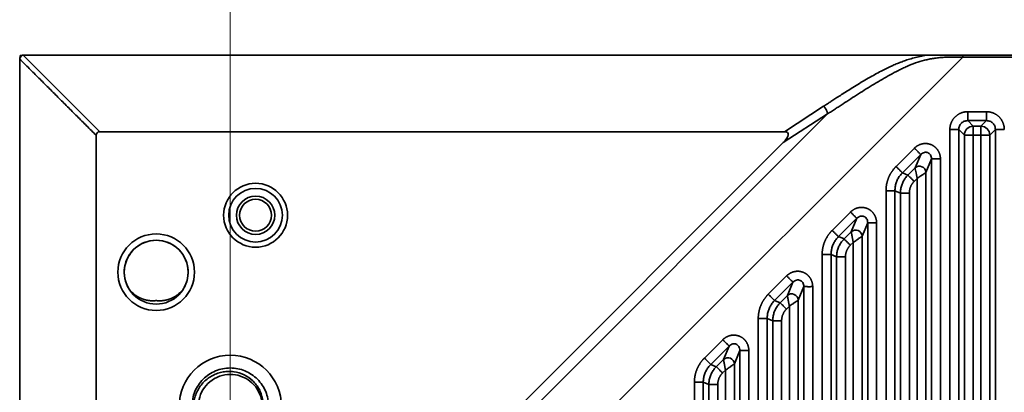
# Model space of a CAD drawing. Header units: millimetres. Extents: x 31 to 1647, y 187 to 975.
# Tile 69 of 151: x 1026 to 1103, y 705 to 734. Entities that reach past the tile are written whole.
import ezdxf

# ---------------------------------------------------------------- set-up
doc = ezdxf.new("R2010")
doc.units = ezdxf.units.MM
doc.layers.add('1', color=7, linetype='Continuous', true_color=0xffffff)
doc.styles.add('kanji2', font='simplex.shx', dxfattribs={"bigfont": 'bigfont.shx'})
doc.dimstyles.get("Standard").update_dxf_attribs({"dimtxt": 0.18, "dimasz": 0.18, "dimexe": 0.18, "dimexo": 0.0625, "dimgap": 0.09, "dimtad": 0, "dimtih": 1, "dimtoh": 1, "dimdec": 4, "dimzin": 0, "dimdsep": 46, "dimtxsty": 'Standard', "dimcen": 0.09, "dimadec": 0, "dimazin": 0, "dimtfac": 1, "dimtdec": 4, "dimtofl": 0, "dimtmove": 0, "dimatfit": 3, "dimfxl": 1, "dimtolj": 1, "dimtzin": 0, "dimarcsym": 0})

# ---------------------------------------------------------------- blocks, each defined once
blk = doc.blocks.new('_U14')
at = {"layer": '1', "color": 146, "lineweight": 13}
for p, q in [((1042.396509, 415.784238), (1042.396509, 818.404317)), ((1619.316509, 415.784238), (1619.316509, 818.404317)), ((1042.396509, 816.404317), (1045.396506, 817.208165)), ((1619.316509, 816.404317), (1616.316506, 817.208165)), ((1042.396509, 816.404317), (1619.316509, 816.404317)), ((1042.396509, 816.404317), (1045.396512, 815.600469)), ((1619.316509, 816.404317), (1616.316512, 815.600469))]:
    blk.add_line(p, q, dxfattribs=at)
at = {"layer": '1', "color": 146, "linetype": 'Continuous', "lineweight": 13, "insert": (1324.478493, 816.170809), "char_height": 3, "attachment_point": 7, "line_spacing_factor": 0.63253, "style": 'kanji2'}
blk.add_mtext('\\W0.9303;576.9', dxfattribs=at)
blk = doc.blocks.new('_Open')
at = {"color": 0, "linetype": 'ByBlock', "lineweight": -2}
for p, q in [((-1, 0.166667), (0, 0)), ((-1, -0.166667), (0, 0)), ((0, 0), (-1, 0))]:
    blk.add_line(p, q, dxfattribs=at)

msp = doc.modelspace()

# ---------------------------------------------------------------- linework, layer by layer
at = {"layer": '1', "color": 18, "linetype": 'Continuous', "lineweight": 35}
for p, q in [((1026.1115, 731.3542), (1025.9115, 731.1542)), ((1025.9115, 731.0621), (1025.9115, 731.1542)), ((1025.9115, 731.0621), (1025.9115, 660.4257)), ((1026.089, 731.3292), (1025.9365, 731.3292)), ((1025.9365, 731.3292), (1025.9365, 731.1792)), ((1026.0509, 657.5302), (1099.7306, 731.2098)), ((1026.1115, 731.3542), (1026.1894, 731.3542)), ((1032.1794, 725.3642), (1026.1894, 731.3542)), ((1026.1894, 731.3542), (1096.8651, 731.3542)), ((1099.7306, 731.3542), (1197.531, 731.3542)), ((1099.7306, 731.3542), (1099.7306, 731.2098)), ((1099.7306, 731.2098), (1197.5348, 731.2116)), ((1085.7673, 725.3642), (1088.846, 727.3578)), ((1100.1186, 726.9295), (1101.5945, 726.9295)), ((1089.1584, 726.7609), (1030.4998, 668.1024)), ((1085.6853, 724.513), (1089.1584, 726.7609)), ((1100.1186, 726.2334), (1100.5544, 725.7976)), ((1101.5945, 726.2334), (1100.1186, 726.2334)), ((1101.1587, 725.7976), (1101.5945, 726.2334)), ((1085.7673, 725.3642), (1032.1794, 725.3642)), ((1098.7262, 650.0613), (1098.7262, 725.5372)), ((1099.8582, 725.1014), (1099.4224, 725.5372)), ((1099.4224, 725.5372), (1099.4224, 650.0613)), ((1100.5544, 725.7976), (1100.5544, 725.1014)), ((1100.5544, 725.7976), (1101.1587, 725.7976)), ((1101.1587, 725.7976), (1101.1587, 725.1014)), ((1102.2906, 725.5372), (1101.8548, 725.1014)), ((1102.2906, 650.0613), (1102.2906, 725.5372)), ((1031.8965, 671.4935), (1031.8965, 725.0804)), ((1032.7475, 671.5752), (1085.6853, 724.513)), ((1100.5544, 725.1014), (1099.8582, 725.1014)), ((1099.8582, 650.4971), (1099.8582, 725.1014)), ((1100.5544, 725.1014), (1100.5544, 650.4971)), ((1101.1587, 725.1014), (1100.5544, 725.1014)), ((1101.8548, 725.1014), (1101.1587, 725.1014)), ((1101.1587, 650.4971), (1101.1587, 725.1014)), ((1101.8548, 725.1014), (1101.8548, 650.4971)), ((1094.5127, 722.6407), (1095.9495, 724.0775)), ((1096.4417, 723.5852), (1095.005, 722.1484)), ((1096.006, 722.5331), (1096.4417, 723.5852)), ((1097.2906, 723.2336), (1096.8548, 722.1815)), ((1097.2906, 650.0613), (1097.2906, 723.2336)), ((1097.9868, 723.2336), (1097.9868, 650.0613)), ((1095.4408, 721.9679), (1096.006, 722.5331)), ((1095.005, 722.1484), (1095.4408, 721.9679)), ((1096.1587, 721.7013), (1095.933, 721.4756)), ((1096.1587, 650.4971), (1096.1587, 721.7013)), ((1096.8548, 722.1815), (1096.8548, 650.4971)), ((1093.7262, 650.0613), (1093.7262, 720.7419)), ((1094.8582, 720.5614), (1094.4224, 720.7419)), ((1094.4224, 720.7419), (1094.4224, 650.0613)), ((1094.8582, 650.4971), (1094.8582, 720.5614)), ((1095.5544, 720.5614), (1095.5544, 650.4971)), ((1089.5127, 717.6407), (1090.9495, 719.0775)), ((1091.4417, 718.5852), (1090.005, 717.1484)), ((1091.006, 717.5331), (1091.4417, 718.5852)), ((1092.2906, 718.2336), (1091.8548, 717.1815)), ((1092.2906, 650.0613), (1092.2906, 718.2336)), ((1092.9868, 718.2336), (1092.9868, 650.0613)), ((1090.005, 717.1484), (1090.4408, 716.9679)), ((1090.4408, 716.9679), (1091.006, 717.5331)), ((1091.8548, 717.1815), (1091.8548, 650.4971)), ((1091.1587, 716.7013), (1090.933, 716.4756)), ((1091.1587, 650.4971), (1091.1587, 716.7013)), ((1088.7262, 650.0613), (1088.7262, 715.7419)), ((1089.8582, 715.5614), (1089.4224, 715.7419)), ((1089.4224, 715.7419), (1089.4224, 650.0613)), ((1089.8582, 650.4971), (1089.8582, 715.5614)), ((1090.5544, 715.5614), (1090.5544, 650.4971)), ((1084.5127, 712.6407), (1085.9495, 714.0775)), ((1086.4417, 713.5852), (1085.005, 712.1484)), ((1086.006, 712.5331), (1086.4417, 713.5852)), ((1087.2906, 713.2336), (1086.8548, 712.1815)), ((1087.2906, 650.0613), (1087.2906, 713.2336)), ((1087.9868, 713.2336), (1087.9868, 650.0613)), ((1085.4408, 711.9679), (1086.006, 712.5331)), ((1086.8548, 712.1815), (1086.8548, 650.4971)), ((1085.005, 712.1484), (1085.4408, 711.9679)), ((1086.1587, 711.7013), (1085.933, 711.4756)), ((1086.1587, 650.4971), (1086.1587, 711.7013)), ((1083.7262, 650.0613), (1083.7262, 710.7419)), ((1084.8582, 710.5614), (1084.4224, 710.7419)), ((1084.4224, 710.7419), (1084.4224, 650.0613)), ((1084.8582, 650.4971), (1084.8582, 710.5614)), ((1085.5544, 710.5614), (1085.5544, 650.4971)), ((1079.5127, 707.6407), (1080.9495, 709.0775)), ((1081.4417, 708.5852), (1080.005, 707.1484)), ((1081.006, 707.5331), (1081.4417, 708.5852)), ((1082.2906, 708.2336), (1081.8548, 707.1815)), ((1082.2906, 678.2802), (1082.2906, 708.2336)), ((1082.9868, 708.2336), (1082.9868, 678.2802)), ((1080.005, 707.1484), (1080.4408, 706.9679)), ((1080.4408, 706.9679), (1081.006, 707.5331)), ((1081.8548, 707.1815), (1081.8548, 679.3027)), ((1081.1587, 706.7013), (1080.933, 706.4756)), ((1081.1587, 679.7191), (1081.1587, 706.7013)), ((1078.7262, 680.3383), (1078.7262, 705.7419)), ((1079.8582, 705.5614), (1079.4224, 705.7419)), ((1079.4224, 705.7419), (1079.4224, 680.3383)), ((1079.8582, 680.5625), (1079.8582, 705.5614)), ((1080.5544, 705.5614), (1080.5544, 680.5668))]:
    msp.add_line(p, q, dxfattribs=at)
for centre, radius in [((1044.3765, 718.8242), 2.5), ((1044.3765, 718.8242), 2.1), ((1044.3765, 718.8242), 1.5), ((1044.3765, 718.8242), 1.25), ((1036.5965, 714.3642), 3), ((1036.5965, 714.3642), 2.5), ((1042.3965, 703.8642), 4)]:
    msp.add_circle(centre, radius, dxfattribs=at)
for centre, start, end in [((1036.5965, 714.3642), 328.076952, 211.922906), ((1042.3965, 703.8642), 319.752949, 270)]:
    msp.add_arc(centre, 2.5, start, end, dxfattribs=at)
for centre, major_axis, ratio, start_param, end_param in [((1032.8159, 724.4448), (-0.8457, 0.8457), 0.426401, 5.880142, 6.6876458), ((1084.7843, 724.4448), (1.2566, 0.8137), 0.340677, 5.2709872, 6.7675066), ((1100.5544, 725.1014), (0.495, 0.495), 0.989133, 0.7908614, 2.3507313), ((1101.1587, 725.1014), (0.495, -0.495), 0.989133, 0.7908614, 2.3507313), ((1096.3576, 722.1815), (0.4619, -0.1913), 0.964291, 0.4057201, 2.7358725), ((1091.3576, 717.1815), (0.4619, -0.1913), 0.964291, 0.4057201, 2.7358725), ((1086.3576, 712.1815), (0.4619, -0.1913), 0.964291, 0.4057201, 2.7358725), ((1081.3576, 707.1815), (0.4619, -0.1913), 0.964291, 0.4057201, 2.7358725)]:
    msp.add_ellipse(centre, major_axis=major_axis, ratio=ratio, start_param=start_param, end_param=end_param, dxfattribs=at)
for points, degree in [([(1031.8965, 725.0804), (1025.9115, 731.0621)], 1), ([(1098.7262, 725.5372), (1098.7262, 725.8149), (1098.9373, 726.3266), (1099.3281, 726.7178), (1099.8403, 726.9295), (1100.1186, 726.9295)], 2), ([(1101.5945, 726.9295), (1101.8722, 726.9295), (1102.3839, 726.7185), (1102.7751, 726.3276), (1102.9868, 725.8155), (1102.9868, 725.5372)], 2), ([(1095.9495, 724.0775), (1096.0776, 724.2056), (1096.3932, 724.3778), (1096.7416, 724.451), (1097.0933, 724.4189), (1097.4186, 724.2844), (1097.6901, 724.0586), (1097.8849, 723.7607), (1097.9868, 723.4154), (1097.9868, 723.2336)], 2), ([(1093.7262, 720.7419), (1093.7262, 721.0063), (1093.8292, 721.5248), (1094.0314, 722.0133), (1094.3254, 722.4534), (1094.5127, 722.6407)], 2), ([(1095.933, 721.4756), (1095.7513, 721.2939), (1095.5544, 720.819), (1095.5544, 720.5614)], 2), ([(1090.9495, 719.0775), (1091.0776, 719.2056), (1091.3932, 719.3778), (1091.7416, 719.451), (1092.0933, 719.4189), (1092.4186, 719.2844), (1092.6901, 719.0586), (1092.8849, 718.7607), (1092.9868, 718.4154), (1092.9868, 718.2336)], 2), ([(1088.7262, 715.7419), (1088.7262, 716.0063), (1088.8292, 716.5248), (1089.0314, 717.0133), (1089.3254, 717.4534), (1089.5127, 717.6407)], 2), ([(1090.933, 716.4756), (1090.7513, 716.2939), (1090.5544, 715.819), (1090.5544, 715.5614)], 2), ([(1085.9495, 714.0775), (1086.0776, 714.2056), (1086.3932, 714.3778), (1086.7416, 714.451), (1087.0933, 714.4189), (1087.4186, 714.2844), (1087.6901, 714.0586), (1087.8849, 713.7607), (1087.9868, 713.4154), (1087.9868, 713.2336)], 2), ([(1034.4738, 713.0417), (1034.4634, 713.0589), (1034.453, 713.0761), (1034.4426, 713.0933)], 3), ([(1083.7262, 710.7419), (1083.7262, 711.0063), (1083.8292, 711.5248), (1084.0314, 712.0133), (1084.3254, 712.4534), (1084.5127, 712.6407)], 2), ([(1085.933, 711.4756), (1085.7513, 711.2939), (1085.5544, 710.819), (1085.5544, 710.5614)], 2), ([(1080.9495, 709.0775), (1081.0776, 709.2056), (1081.3932, 709.3778), (1081.7416, 709.451), (1082.0933, 709.4189), (1082.4186, 709.2844), (1082.6901, 709.0586), (1082.8849, 708.7607), (1082.9868, 708.4154), (1082.9868, 708.2336)], 2), ([(1078.7262, 705.7419), (1078.7262, 706.0063), (1078.8292, 706.5248), (1079.0314, 707.0133), (1079.3254, 707.4534), (1079.5127, 707.6407)], 2), ([(1080.933, 706.4756), (1080.7513, 706.2939), (1080.5544, 705.819), (1080.5544, 705.5614)], 2)]:
    msp.add_open_spline(points, degree=degree, dxfattribs=at)
for points, degree, knots in [([(1088.846, 727.3578), (1088.9211, 727.4067), (1089.0803, 727.5105), (1089.3442, 727.6828), (1089.639, 727.875), (1089.9691, 728.0895), (1090.3395, 728.3286), (1090.7599, 728.597), (1091.2405, 728.8986), (1091.7898, 729.2344), (1092.3486, 729.5634), (1092.8676, 729.8552), (1093.3415, 730.1079), (1093.7724, 730.3245), (1094.1657, 730.5099), (1094.5332, 730.6711), (1094.8886, 730.8147), (1095.2562, 730.9492), (1095.6776, 731.0852), (1096.1579, 731.2153), (1096.5606, 731.3016), (1096.7928, 731.3424), (1096.8651, 731.3542)], 3, [0, 0, 0, 0, 0.051385, 0.10277, 0.154155, 0.20554, 0.256925, 0.30831, 0.359695, 0.41108, 0.462465, 0.51385, 0.565235, 0.61662, 0.668005, 0.71939, 0.7707749, 0.8221599, 0.8735449, 0.9249299, 0.9763149, 1, 1, 1, 1]), ([(1089.1584, 726.7609), (1089.2086, 726.7934), (1089.2589, 726.8259), (1089.3593, 726.8909), (1089.4095, 726.9235), (1089.5599, 727.0214), (1089.6601, 727.087), (1089.8604, 727.2181), (1089.9605, 727.2837), (1090.1608, 727.4149), (1090.261, 727.4806), (1090.7621, 727.8086), (1091.1641, 728.0704), (1091.7719, 728.4585), (1091.9754, 728.5871), (1092.3843, 728.8421), (1092.5897, 728.9685), (1093.0032, 729.2184), (1093.2112, 729.3419), (1093.6303, 729.585), (1093.8413, 729.7045), (1094.2671, 729.9382), (1094.4818, 730.0522), (1094.8072, 730.2174), (1094.9161, 730.2715), (1095.1354, 730.3769), (1095.2457, 730.4283), (1095.5797, 730.5765), (1095.8066, 730.6672), (1096.2683, 730.8294), (1096.5034, 730.9008), (1096.8615, 730.9908), (1096.9818, 731.0181), (1097.2241, 731.0669), (1097.346, 731.0884), (1097.5913, 731.1258), (1097.7146, 731.1418), (1097.9623, 731.1684), (1098.0868, 731.1791), (1098.3365, 731.1959), (1098.4619, 731.202), (1098.7134, 731.2105), (1098.8395, 731.2129), (1099.0926, 731.215), (1099.2195, 731.2148), (1099.4743, 731.213), (1099.6022, 731.2114), (1099.7306, 731.2098)], 3, [0, 0, 0, 0, 0.015625, 0.015625, 0.03125, 0.03125, 0.0625, 0.0625, 0.09375, 0.09375, 0.125, 0.125, 0.25, 0.25, 0.3125, 0.3125, 0.375, 0.375, 0.4375, 0.4375, 0.5, 0.5, 0.5625, 0.5625, 0.59375, 0.59375, 0.625, 0.625, 0.6875, 0.6875, 0.75, 0.75, 0.78125, 0.78125, 0.8125, 0.8125, 0.84375, 0.84375, 0.875, 0.875, 0.90625, 0.90625, 0.9375, 0.9375, 0.96875, 0.96875, 1, 1, 1, 1]), ([(1096.8651, 731.3542), (1097.0777, 731.3542), (1097.5814, 731.3542), (1098.0239, 731.3542), (1098.2977, 731.3542), (1098.6207, 731.3542), (1099.0141, 731.3542), (1099.3723, 731.3542), (1099.7306, 731.3542)], 2, [0, 0, 0, 0.25, 0.25, 0.5, 0.5, 0.75, 0.75, 1, 1, 1]), ([(1088.846, 727.3578), (1088.8638, 727.3388), (1088.8822, 727.3177), (1088.9195, 727.272), (1088.9383, 727.2473), (1088.9754, 727.1951), (1088.9936, 727.1676), (1089.0282, 727.1112), (1089.0446, 727.0824), (1089.0747, 727.025), (1089.0883, 726.9964), (1089.1121, 726.9411), (1089.1223, 726.9144), (1089.1388, 726.8643), (1089.1452, 726.8408), (1089.1544, 726.7978), (1089.1572, 726.7783), (1089.1584, 726.7609)], 3, [0, 0, 0, 0, 0.125, 0.125, 0.25, 0.25, 0.375, 0.375, 0.5, 0.5, 0.625, 0.625, 0.75, 0.75, 0.875, 0.875, 1, 1, 1, 1]), ([(1100.1186, 726.9295), (1100.1186, 726.8868), (1100.1186, 726.844), (1100.1186, 726.7599), (1100.1186, 726.7186), (1100.1186, 726.6387), (1100.1186, 726.6002), (1100.1186, 726.5273), (1100.1186, 726.4929), (1100.1186, 726.4294), (1100.1186, 726.4002), (1100.1186, 726.3481), (1100.1186, 726.3252), (1100.1186, 726.2864), (1100.1186, 726.2705), (1100.1186, 726.2462), (1100.1186, 726.2378), (1100.1186, 726.2334)], 3, [0, 0, 0, 0, 0.125, 0.125, 0.25, 0.25, 0.375, 0.375, 0.5, 0.5, 0.625, 0.625, 0.75, 0.75, 0.875, 0.875, 1, 1, 1, 1]), ([(1101.5945, 726.9295), (1101.5945, 726.8868), (1101.5944, 726.844), (1101.5944, 726.76), (1101.5943, 726.7187), (1101.5942, 726.6388), (1101.5942, 726.6003), (1101.5941, 726.5274), (1101.5941, 726.493), (1101.594, 726.4296), (1101.594, 726.4004), (1101.5939, 726.3485), (1101.5939, 726.3256), (1101.594, 726.287), (1101.594, 726.2712), (1101.5942, 726.2471), (1101.5943, 726.2388), (1101.5945, 726.2345)], 3, [0, 0, 0, 0, 0.125, 0.125, 0.25, 0.25, 0.375, 0.375, 0.5, 0.5, 0.625, 0.625, 0.75, 0.75, 0.875, 0.875, 1, 1, 1, 1]), ([(1100.1186, 726.2334), (1100.0265, 726.2239), (1099.8434, 726.2051), (1099.6111, 726.0446), (1099.4507, 725.8124), (1099.4319, 725.6293), (1099.4224, 725.5372)], 3, [0, 0, 0, 0, 0.2513614, 0.5, 0.7486386, 1, 1, 1, 1]), ([(1102.2906, 725.5372), (1102.2812, 725.6293), (1102.2623, 725.8124), (1102.1019, 726.0446), (1101.8697, 726.2051), (1101.6865, 726.2239), (1101.5945, 726.2334)], 3, [0, 0, 0, 0, 0.2513614, 0.5, 0.7486386, 1, 1, 1, 1]), ([(1098.7262, 725.5372), (1098.769, 725.5372), (1098.8117, 725.5372), (1098.8958, 725.5371), (1098.9371, 725.5371), (1099.0169, 725.537), (1099.0554, 725.5369), (1099.1283, 725.5368), (1099.1627, 725.5368), (1099.2262, 725.5367), (1099.2553, 725.5367), (1099.3073, 725.5367), (1099.3301, 725.5367), (1099.3688, 725.5367), (1099.3846, 725.5368), (1099.4087, 725.5369), (1099.4169, 725.5371), (1099.4212, 725.5372)], 3, [0, 0, 0, 0, 0.125, 0.125, 0.25, 0.25, 0.375, 0.375, 0.5, 0.5, 0.625, 0.625, 0.75, 0.75, 0.875, 0.875, 1, 1, 1, 1]), ([(1102.2918, 725.5372), (1102.2961, 725.5371), (1102.3044, 725.5369), (1102.3284, 725.5368), (1102.3442, 725.5367), (1102.3829, 725.5367), (1102.4058, 725.5367), (1102.4577, 725.5367), (1102.4868, 725.5367), (1102.5503, 725.5368), (1102.5847, 725.5368), (1102.6576, 725.5369), (1102.6961, 725.537), (1102.7759, 725.5371), (1102.8172, 725.5371), (1102.9013, 725.5372), (1102.9441, 725.5372), (1102.9868, 725.5372)], 3, [0, 0, 0, 0, 0.125, 0.125, 0.25, 0.25, 0.375, 0.375, 0.5, 0.5, 0.625, 0.625, 0.75, 0.75, 0.875, 0.875, 1, 1, 1, 1]), ([(1095.9495, 724.0775), (1095.9794, 724.0467), (1096.0095, 724.0161), (1096.0689, 723.956), (1096.0982, 723.9266), (1096.1549, 723.8698), (1096.1823, 723.8425), (1096.2344, 723.7909), (1096.259, 723.7666), (1096.3045, 723.7218), (1096.3254, 723.7013), (1096.3627, 723.6646), (1096.3791, 723.6485), (1096.4068, 723.6212), (1096.4181, 723.61), (1096.4352, 723.5927), (1096.4409, 723.5867), (1096.4438, 723.5834)], 3, [0, 0, 0, 0, 0.125, 0.125, 0.25, 0.25, 0.375, 0.375, 0.5, 0.5, 0.625, 0.625, 0.75, 0.75, 0.875, 0.875, 1, 1, 1, 1]), ([(1097.2906, 723.2336), (1097.2877, 723.2921), (1097.2822, 723.403), (1097.2149, 723.5514), (1097.1187, 723.6621), (1096.9606, 723.7591), (1096.6907, 723.7809), (1096.5306, 723.655), (1096.4417, 723.5852)], 3, [0, 0, 0, 0, 0.1471394, 0.2786232, 0.3963345, 0.5028923, 0.724384, 1, 1, 1, 1]), ([(1097.2879, 723.2337), (1097.2923, 723.2341), (1097.3006, 723.2343), (1097.3249, 723.2344), (1097.3408, 723.2343), (1097.3797, 723.2341), (1097.4027, 723.2339), (1097.455, 723.2334), (1097.4843, 723.2331), (1097.5481, 723.2326), (1097.5827, 723.2324), (1097.656, 723.2321), (1097.6947, 723.232), (1097.775, 723.232), (1097.8165, 723.2322), (1097.901, 723.2327), (1097.9439, 723.233), (1097.9868, 723.2336)], 3, [0, 0, 0, 0, 0.125, 0.125, 0.25, 0.25, 0.375, 0.375, 0.5, 0.5, 0.625, 0.625, 0.75, 0.75, 0.875, 0.875, 1, 1, 1, 1]), ([(1094.5127, 722.6407), (1094.5429, 722.6104), (1094.5732, 722.5802), (1094.6326, 722.5207), (1094.6619, 722.4915), (1094.7183, 722.4351), (1094.7455, 722.4078), (1094.7971, 722.3563), (1094.8214, 722.3319), (1094.8664, 722.287), (1094.887, 722.2664), (1094.9238, 722.2296), (1094.94, 722.2134), (1094.9675, 722.1859), (1094.9787, 722.1747), (1094.9959, 722.1575), (1095.0018, 722.1516), (1095.005, 722.1484)], 3, [0, 0, 0, 0, 0.125, 0.125, 0.25, 0.25, 0.375, 0.375, 0.5, 0.5, 0.625, 0.625, 0.75, 0.75, 0.875, 0.875, 1, 1, 1, 1]), ([(1096.006, 722.5331), (1096.0069, 722.5277), (1096.0088, 722.5177), (1096.0141, 722.4887), (1096.0176, 722.4697), (1096.0304, 722.4001), (1096.042, 722.3369), (1096.0838, 722.1091), (1096.1211, 721.9061), (1096.1587, 721.7013)], 3, [0, 0, 0, 0, 0.125, 0.125, 0.25, 0.25, 0.5, 0.5, 1, 1, 1, 1]), ([(1095.005, 722.1484), (1094.9345, 722.0715), (1094.7937, 721.9177), (1094.6315, 721.6485), (1094.5118, 721.3595), (1094.4362, 721.0545), (1094.427, 720.8462), (1094.4224, 720.7419)], 3, [0, 0, 0, 0, 0.2001093, 0.4000547, 0.5999453, 0.7998907, 1, 1, 1, 1]), ([(1094.8582, 720.5614), (1094.8631, 720.6656), (1094.8728, 720.8738), (1094.9488, 721.1785), (1095.0685, 721.4675), (1095.2303, 721.7367), (1095.3706, 721.8908), (1095.4408, 721.9679)], 3, [0, 0, 0, 0, 0.2000254, 0.4000127, 0.5999873, 0.7999746, 1, 1, 1, 1]), ([(1095.4408, 721.9679), (1095.4439, 721.9647), (1095.4499, 721.9588), (1095.467, 721.9416), (1095.4783, 721.9304), (1095.5057, 721.9029), (1095.5219, 721.8867), (1095.5587, 721.8499), (1095.5794, 721.8293), (1095.6243, 721.7844), (1095.6486, 721.76), (1095.7002, 721.7085), (1095.7274, 721.6813), (1095.7839, 721.6248), (1095.8131, 721.5956), (1095.8726, 721.5361), (1095.9028, 721.5059), (1095.933, 721.4756)], 3, [0, 0, 0, 0, 0.125, 0.125, 0.25, 0.25, 0.375, 0.375, 0.5, 0.5, 0.625, 0.625, 0.75, 0.75, 0.875, 0.875, 1, 1, 1, 1]), ([(1096.8548, 722.1815), (1096.8453, 722.1747), (1096.8254, 722.1608), (1096.7449, 722.1051), (1096.62, 722.0201), (1096.4247, 721.882), (1096.2573, 721.7683), (1096.1587, 721.7013)], 3, [0, 0, 0, 0, 0.1447834, 0.3009758, 0.4713841, 0.688805, 1, 1, 1, 1]), ([(1093.7262, 720.7419), (1093.769, 720.7419), (1093.8117, 720.7419), (1093.8958, 720.7419), (1093.9371, 720.7418), (1094.017, 720.7418), (1094.0555, 720.7418), (1094.1284, 720.7418), (1094.1628, 720.7417), (1094.2263, 720.7417), (1094.2554, 720.7417), (1094.3075, 720.7417), (1094.3304, 720.7417), (1094.3692, 720.7418), (1094.3851, 720.7418), (1094.4093, 720.7418), (1094.4177, 720.7419), (1094.4221, 720.7419)], 3, [0, 0, 0, 0, 0.125, 0.125, 0.25, 0.25, 0.375, 0.375, 0.5, 0.5, 0.625, 0.625, 0.75, 0.75, 0.875, 0.875, 1, 1, 1, 1]), ([(1095.5544, 720.5614), (1095.5116, 720.5614), (1095.4688, 720.5614), (1095.3847, 720.5614), (1095.3434, 720.5614), (1095.2636, 720.5614), (1095.2251, 720.5614), (1095.1521, 720.5614), (1095.1177, 720.5614), (1095.0542, 720.5614), (1095.025, 720.5614), (1094.973, 720.5614), (1094.9501, 720.5614), (1094.9112, 720.5614), (1094.8953, 720.5614), (1094.871, 720.5614), (1094.8627, 720.5614), (1094.8582, 720.5614)], 3, [0, 0, 0, 0, 0.125, 0.125, 0.25, 0.25, 0.375, 0.375, 0.5, 0.5, 0.625, 0.625, 0.75, 0.75, 0.875, 0.875, 1, 1, 1, 1]), ([(1090.9495, 719.0775), (1090.9794, 719.0467), (1091.0095, 719.0161), (1091.0689, 718.956), (1091.0982, 718.9266), (1091.1549, 718.8698), (1091.1823, 718.8425), (1091.2344, 718.7909), (1091.259, 718.7666), (1091.3045, 718.7218), (1091.3254, 718.7013), (1091.3627, 718.6646), (1091.3791, 718.6485), (1091.4068, 718.6212), (1091.4181, 718.61), (1091.4352, 718.5927), (1091.4409, 718.5867), (1091.4438, 718.5834)], 3, [0, 0, 0, 0, 0.125, 0.125, 0.25, 0.25, 0.375, 0.375, 0.5, 0.5, 0.625, 0.625, 0.75, 0.75, 0.875, 0.875, 1, 1, 1, 1]), ([(1092.2906, 718.2336), (1092.2877, 718.2921), (1092.2822, 718.403), (1092.2149, 718.5514), (1092.1187, 718.6621), (1091.9606, 718.7591), (1091.6907, 718.7809), (1091.5306, 718.655), (1091.4417, 718.5852)], 3, [0, 0, 0, 0, 0.1471394, 0.2786232, 0.3963345, 0.5028923, 0.724384, 1, 1, 1, 1]), ([(1089.5127, 717.6407), (1089.5429, 717.6104), (1089.5732, 717.5802), (1089.6326, 717.5207), (1089.6619, 717.4915), (1089.7183, 717.4351), (1089.7455, 717.4078), (1089.7971, 717.3563), (1089.8214, 717.3319), (1089.8664, 717.287), (1089.887, 717.2664), (1089.9238, 717.2296), (1089.94, 717.2134), (1089.9675, 717.1859), (1089.9787, 717.1747), (1089.9959, 717.1575), (1090.0018, 717.1516), (1090.005, 717.1484)], 3, [0, 0, 0, 0, 0.125, 0.125, 0.25, 0.25, 0.375, 0.375, 0.5, 0.5, 0.625, 0.625, 0.75, 0.75, 0.875, 0.875, 1, 1, 1, 1]), ([(1092.2879, 718.2337), (1092.2923, 718.2341), (1092.3006, 718.2343), (1092.3249, 718.2344), (1092.3408, 718.2343), (1092.3797, 718.2341), (1092.4027, 718.2339), (1092.455, 718.2334), (1092.4843, 718.2331), (1092.5481, 718.2326), (1092.5827, 718.2324), (1092.656, 718.2321), (1092.6947, 718.232), (1092.775, 718.232), (1092.8165, 718.2322), (1092.901, 718.2327), (1092.9439, 718.233), (1092.9868, 718.2336)], 3, [0, 0, 0, 0, 0.125, 0.125, 0.25, 0.25, 0.375, 0.375, 0.5, 0.5, 0.625, 0.625, 0.75, 0.75, 0.875, 0.875, 1, 1, 1, 1]), ([(1090.005, 717.1484), (1089.9345, 717.0715), (1089.7937, 716.9177), (1089.6315, 716.6485), (1089.5118, 716.3595), (1089.4362, 716.0545), (1089.427, 715.8462), (1089.4224, 715.7419)], 3, [0, 0, 0, 0, 0.2001093, 0.4000547, 0.5999453, 0.7998907, 1, 1, 1, 1]), ([(1089.8582, 715.5614), (1089.8631, 715.6656), (1089.8728, 715.8738), (1089.9488, 716.1785), (1090.0685, 716.4675), (1090.2303, 716.7367), (1090.3706, 716.8908), (1090.4408, 716.9679)], 3, [0, 0, 0, 0, 0.2000254, 0.4000127, 0.5999873, 0.7999746, 1, 1, 1, 1]), ([(1090.4408, 716.9679), (1090.4439, 716.9647), (1090.4499, 716.9588), (1090.467, 716.9416), (1090.4783, 716.9304), (1090.5057, 716.9029), (1090.5219, 716.8867), (1090.5587, 716.8499), (1090.5794, 716.8293), (1090.6243, 716.7844), (1090.6486, 716.76), (1090.7002, 716.7085), (1090.7274, 716.6813), (1090.7839, 716.6248), (1090.8131, 716.5956), (1090.8726, 716.5361), (1090.9028, 716.5059), (1090.933, 716.4756)], 3, [0, 0, 0, 0, 0.125, 0.125, 0.25, 0.25, 0.375, 0.375, 0.5, 0.5, 0.625, 0.625, 0.75, 0.75, 0.875, 0.875, 1, 1, 1, 1]), ([(1091.8548, 717.1815), (1091.8453, 717.1747), (1091.8254, 717.1608), (1091.7449, 717.1051), (1091.62, 717.0201), (1091.4247, 716.882), (1091.2573, 716.7683), (1091.1587, 716.7013)], 3, [0, 0, 0, 0, 0.1447834, 0.3009758, 0.4713841, 0.688805, 1, 1, 1, 1]), ([(1088.7262, 715.7419), (1088.769, 715.7419), (1088.8117, 715.7419), (1088.8958, 715.7419), (1088.9371, 715.7418), (1089.017, 715.7418), (1089.0555, 715.7418), (1089.1284, 715.7418), (1089.1628, 715.7417), (1089.2263, 715.7417), (1089.2554, 715.7417), (1089.3075, 715.7417), (1089.3304, 715.7417), (1089.3692, 715.7418), (1089.3851, 715.7418), (1089.4093, 715.7418), (1089.4177, 715.7419), (1089.4221, 715.7419)], 3, [0, 0, 0, 0, 0.125, 0.125, 0.25, 0.25, 0.375, 0.375, 0.5, 0.5, 0.625, 0.625, 0.75, 0.75, 0.875, 0.875, 1, 1, 1, 1]), ([(1090.5544, 715.5614), (1090.5116, 715.5614), (1090.4688, 715.5614), (1090.3847, 715.5614), (1090.3434, 715.5614), (1090.2636, 715.5614), (1090.2251, 715.5614), (1090.1521, 715.5614), (1090.1177, 715.5614), (1090.0542, 715.5614), (1090.025, 715.5614), (1089.973, 715.5614), (1089.9501, 715.5614), (1089.9112, 715.5614), (1089.8953, 715.5614), (1089.871, 715.5614), (1089.8627, 715.5614), (1089.8582, 715.5614)], 3, [0, 0, 0, 0, 0.125, 0.125, 0.25, 0.25, 0.375, 0.375, 0.5, 0.5, 0.625, 0.625, 0.75, 0.75, 0.875, 0.875, 1, 1, 1, 1]), ([(1085.9495, 714.0775), (1085.9794, 714.0467), (1086.0095, 714.0161), (1086.0689, 713.956), (1086.0982, 713.9266), (1086.1549, 713.8698), (1086.1823, 713.8425), (1086.2344, 713.7909), (1086.259, 713.7666), (1086.3045, 713.7218), (1086.3254, 713.7013), (1086.3627, 713.6646), (1086.3791, 713.6485), (1086.4068, 713.6212), (1086.4181, 713.61), (1086.4352, 713.5927), (1086.4409, 713.5867), (1086.4438, 713.5834)], 3, [0, 0, 0, 0, 0.125, 0.125, 0.25, 0.25, 0.375, 0.375, 0.5, 0.5, 0.625, 0.625, 0.75, 0.75, 0.875, 0.875, 1, 1, 1, 1]), ([(1087.2906, 713.2336), (1087.2877, 713.2921), (1087.2822, 713.403), (1087.2149, 713.5514), (1087.1187, 713.6621), (1086.9606, 713.7591), (1086.6907, 713.7809), (1086.5306, 713.655), (1086.4417, 713.5852)], 3, [0, 0, 0, 0, 0.1471394, 0.2786232, 0.3963345, 0.5028923, 0.724384, 1, 1, 1, 1]), ([(1034.4747, 713.0423), (1034.6607, 712.8057), (1035.1408, 712.4342), (1035.4183, 712.3148), (1035.6982, 712.1944), (1035.9954, 712.1511), (1036.2989, 712.1069), (1036.5965, 712.1437)], 2, [0, 0, 0, 0.25, 0.5, 0.5, 0.75, 0.75, 1, 1, 1]), ([(1036.5965, 712.1437), (1036.8943, 712.1068), (1037.1969, 712.1507), (1037.4923, 712.1936), (1037.7743, 712.3144), (1038.0511, 712.4331), (1038.5305, 712.8039), (1038.7184, 713.0423)], 2, [0, 0, 0, 0.25, 0.25, 0.5, 0.5, 0.75, 1, 1, 1]), ([(1087.2879, 713.2337), (1087.2923, 713.2341), (1087.3006, 713.2343), (1087.3249, 713.2344), (1087.3408, 713.2343), (1087.3797, 713.2341), (1087.4027, 713.2339), (1087.455, 713.2334), (1087.4843, 713.2331), (1087.5481, 713.2326), (1087.5827, 713.2324), (1087.656, 713.2321), (1087.6947, 713.232), (1087.775, 713.232), (1087.8165, 713.2322), (1087.901, 713.2327), (1087.9439, 713.233), (1087.9868, 713.2336)], 3, [0, 0, 0, 0, 0.125, 0.125, 0.25, 0.25, 0.375, 0.375, 0.5, 0.5, 0.625, 0.625, 0.75, 0.75, 0.875, 0.875, 1, 1, 1, 1]), ([(1084.5127, 712.6407), (1084.5429, 712.6104), (1084.5732, 712.5802), (1084.6326, 712.5207), (1084.6619, 712.4915), (1084.7183, 712.4351), (1084.7455, 712.4078), (1084.7971, 712.3563), (1084.8214, 712.3319), (1084.8664, 712.287), (1084.887, 712.2664), (1084.9238, 712.2296), (1084.94, 712.2134), (1084.9675, 712.1859), (1084.9787, 712.1747), (1084.9959, 712.1575), (1085.0018, 712.1516), (1085.005, 712.1484)], 3, [0, 0, 0, 0, 0.125, 0.125, 0.25, 0.25, 0.375, 0.375, 0.5, 0.5, 0.625, 0.625, 0.75, 0.75, 0.875, 0.875, 1, 1, 1, 1]), ([(1086.8548, 712.1815), (1086.8453, 712.1747), (1086.8254, 712.1608), (1086.7449, 712.1051), (1086.62, 712.0201), (1086.4247, 711.882), (1086.2573, 711.7683), (1086.1587, 711.7013)], 3, [0, 0, 0, 0, 0.1447834, 0.3009758, 0.4713841, 0.688805, 1, 1, 1, 1]), ([(1085.005, 712.1484), (1084.9345, 712.0715), (1084.7937, 711.9177), (1084.6315, 711.6485), (1084.5118, 711.3595), (1084.4362, 711.0545), (1084.427, 710.8462), (1084.4224, 710.7419)], 3, [0, 0, 0, 0, 0.2001093, 0.4000547, 0.5999453, 0.7998907, 1, 1, 1, 1]), ([(1084.8582, 710.5614), (1084.8631, 710.6656), (1084.8728, 710.8738), (1084.9488, 711.1785), (1085.0685, 711.4675), (1085.2303, 711.7367), (1085.3706, 711.8908), (1085.4408, 711.9679)], 3, [0, 0, 0, 0, 0.2000254, 0.4000127, 0.5999873, 0.7999746, 1, 1, 1, 1]), ([(1085.4408, 711.9679), (1085.4439, 711.9647), (1085.4499, 711.9588), (1085.467, 711.9416), (1085.4783, 711.9304), (1085.5057, 711.9029), (1085.5219, 711.8867), (1085.5587, 711.8499), (1085.5794, 711.8293), (1085.6243, 711.7844), (1085.6486, 711.76), (1085.7002, 711.7085), (1085.7274, 711.6813), (1085.7839, 711.6248), (1085.8131, 711.5956), (1085.8726, 711.5361), (1085.9028, 711.5059), (1085.933, 711.4756)], 3, [0, 0, 0, 0, 0.125, 0.125, 0.25, 0.25, 0.375, 0.375, 0.5, 0.5, 0.625, 0.625, 0.75, 0.75, 0.875, 0.875, 1, 1, 1, 1]), ([(1083.7262, 710.7419), (1083.769, 710.7419), (1083.8117, 710.7419), (1083.8958, 710.7419), (1083.9371, 710.7418), (1084.017, 710.7418), (1084.0555, 710.7418), (1084.1284, 710.7418), (1084.1628, 710.7417), (1084.2263, 710.7417), (1084.2554, 710.7417), (1084.3075, 710.7417), (1084.3304, 710.7417), (1084.3692, 710.7418), (1084.3851, 710.7418), (1084.4093, 710.7418), (1084.4177, 710.7419), (1084.4221, 710.7419)], 3, [0, 0, 0, 0, 0.125, 0.125, 0.25, 0.25, 0.375, 0.375, 0.5, 0.5, 0.625, 0.625, 0.75, 0.75, 0.875, 0.875, 1, 1, 1, 1]), ([(1085.5544, 710.5614), (1085.5116, 710.5614), (1085.4688, 710.5614), (1085.3847, 710.5614), (1085.3434, 710.5614), (1085.2636, 710.5614), (1085.2251, 710.5614), (1085.1521, 710.5614), (1085.1177, 710.5614), (1085.0542, 710.5614), (1085.025, 710.5614), (1084.973, 710.5614), (1084.9501, 710.5614), (1084.9112, 710.5614), (1084.8953, 710.5614), (1084.871, 710.5614), (1084.8627, 710.5614), (1084.8582, 710.5614)], 3, [0, 0, 0, 0, 0.125, 0.125, 0.25, 0.25, 0.375, 0.375, 0.5, 0.5, 0.625, 0.625, 0.75, 0.75, 0.875, 0.875, 1, 1, 1, 1]), ([(1080.9495, 709.0775), (1080.9794, 709.0467), (1081.0095, 709.0161), (1081.0689, 708.956), (1081.0982, 708.9266), (1081.1549, 708.8698), (1081.1823, 708.8425), (1081.2344, 708.7909), (1081.259, 708.7666), (1081.3045, 708.7218), (1081.3254, 708.7013), (1081.3627, 708.6646), (1081.3791, 708.6485), (1081.4068, 708.6212), (1081.4181, 708.61), (1081.4352, 708.5927), (1081.4409, 708.5867), (1081.4438, 708.5834)], 3, [0, 0, 0, 0, 0.125, 0.125, 0.25, 0.25, 0.375, 0.375, 0.5, 0.5, 0.625, 0.625, 0.75, 0.75, 0.875, 0.875, 1, 1, 1, 1]), ([(1082.2906, 708.2336), (1082.2877, 708.2921), (1082.2822, 708.403), (1082.2149, 708.5514), (1082.1187, 708.6621), (1081.9606, 708.7591), (1081.6907, 708.7809), (1081.5306, 708.655), (1081.4417, 708.5852)], 3, [0, 0, 0, 0, 0.1471394, 0.2786232, 0.3963345, 0.5028923, 0.724384, 1, 1, 1, 1]), ([(1079.5127, 707.6407), (1079.5429, 707.6104), (1079.5732, 707.5802), (1079.6326, 707.5207), (1079.6619, 707.4915), (1079.7183, 707.4351), (1079.7455, 707.4078), (1079.7971, 707.3563), (1079.8214, 707.3319), (1079.8664, 707.287), (1079.887, 707.2664), (1079.9238, 707.2296), (1079.94, 707.2134), (1079.9675, 707.1859), (1079.9787, 707.1747), (1079.9959, 707.1575), (1080.0018, 707.1516), (1080.005, 707.1484)], 3, [0, 0, 0, 0, 0.125, 0.125, 0.25, 0.25, 0.375, 0.375, 0.5, 0.5, 0.625, 0.625, 0.75, 0.75, 0.875, 0.875, 1, 1, 1, 1]), ([(1082.2879, 708.2337), (1082.2923, 708.2341), (1082.3006, 708.2343), (1082.3249, 708.2344), (1082.3408, 708.2343), (1082.3797, 708.2341), (1082.4027, 708.2339), (1082.455, 708.2334), (1082.4843, 708.2331), (1082.5481, 708.2326), (1082.5827, 708.2324), (1082.656, 708.2321), (1082.6947, 708.232), (1082.775, 708.232), (1082.8165, 708.2322), (1082.901, 708.2327), (1082.9439, 708.233), (1082.9868, 708.2336)], 3, [0, 0, 0, 0, 0.125, 0.125, 0.25, 0.25, 0.375, 0.375, 0.5, 0.5, 0.625, 0.625, 0.75, 0.75, 0.875, 0.875, 1, 1, 1, 1]), ([(1043.7269, 701.1753), (1044.0189, 701.32), (1044.6109, 701.7442), (1045.2403, 702.6863), (1045.4747, 703.8642), (1045.2403, 705.0422), (1044.5731, 706.0408), (1043.5745, 706.7081), (1042.3965, 706.9424), (1041.2186, 706.7081), (1040.2199, 706.0408), (1039.5527, 705.0422), (1039.3183, 703.8642), (1039.5527, 702.6863), (1040.1815, 701.7451), (1040.7725, 701.3212), (1041.0635, 701.1767)], 3, [0, 0, 0, 0, 0.060774, 0.1339939, 0.2072138, 0.2804336, 0.3536535, 0.4268733, 0.5000932, 0.573313, 0.6465329, 0.7197528, 0.7929726, 0.8661925, 0.9394123, 1, 1, 1, 1]), ([(1080.005, 707.1484), (1079.9345, 707.0715), (1079.7937, 706.9177), (1079.6315, 706.6485), (1079.5118, 706.3595), (1079.4362, 706.0545), (1079.427, 705.8462), (1079.4224, 705.7419)], 3, [0, 0, 0, 0, 0.2001093, 0.4000547, 0.5999453, 0.7998907, 1, 1, 1, 1]), ([(1079.8582, 705.5614), (1079.8631, 705.6656), (1079.8728, 705.8738), (1079.9488, 706.1785), (1080.0685, 706.4675), (1080.2303, 706.7367), (1080.3706, 706.8908), (1080.4408, 706.9679)], 3, [0, 0, 0, 0, 0.2000254, 0.4000127, 0.5999873, 0.7999746, 1, 1, 1, 1]), ([(1080.4408, 706.9679), (1080.4439, 706.9647), (1080.4499, 706.9588), (1080.467, 706.9416), (1080.4783, 706.9304), (1080.5057, 706.9029), (1080.5219, 706.8867), (1080.5587, 706.8499), (1080.5794, 706.8293), (1080.6243, 706.7844), (1080.6486, 706.76), (1080.7002, 706.7085), (1080.7274, 706.6813), (1080.7839, 706.6248), (1080.8131, 706.5956), (1080.8726, 706.5361), (1080.9028, 706.5059), (1080.933, 706.4756)], 3, [0, 0, 0, 0, 0.125, 0.125, 0.25, 0.25, 0.375, 0.375, 0.5, 0.5, 0.625, 0.625, 0.75, 0.75, 0.875, 0.875, 1, 1, 1, 1]), ([(1081.8548, 707.1815), (1081.8453, 707.1747), (1081.8254, 707.1608), (1081.7449, 707.1051), (1081.62, 707.0201), (1081.4247, 706.882), (1081.2573, 706.7683), (1081.1587, 706.7013)], 3, [0, 0, 0, 0, 0.1447834, 0.3009758, 0.4713841, 0.688805, 1, 1, 1, 1]), ([(1041.0662, 701.1753), (1040.7933, 701.3221), (1040.5446, 701.5106), (1040.1186, 701.9517), (1039.9416, 702.2046), (1039.7403, 702.6129), (1039.684, 702.7538), (1039.5942, 703.0419), (1039.527, 703.3363), (1039.5058, 703.6359), (1039.508, 703.9344), (1039.5208, 704.0832), (1039.569, 704.3763), (1039.6043, 704.5206), (1039.6965, 704.8012), (1039.7533, 704.9375), (1039.954, 705.3298), (1040.1279, 705.569), (1040.4351, 705.878), (1040.5453, 705.9727), (1040.7784, 706.1435), (1040.9012, 706.2197), (1041.1562, 706.3519), (1041.2885, 706.408), (1041.5595, 706.4986), (1041.8367, 706.5677), (1042.1197, 706.5934), (1042.4022, 706.5971), (1042.5431, 706.5879), (1042.9601, 706.5279), (1043.2303, 706.4451), (1043.7297, 706.2023), (1043.9589, 706.0425), (1044.2566, 705.7583), (1044.3481, 705.6561), (1044.5138, 705.4393), (1044.5879, 705.3248), (1044.7176, 705.0866), (1044.773, 704.9628), (1044.8636, 704.709), (1044.934, 704.4487), (1044.9636, 704.1824), (1044.9724, 703.9162), (1044.9664, 703.7832), (1044.9177, 703.389), (1044.8447, 703.1329), (1044.6255, 702.6581), (1044.4793, 702.4394), (1044.3047, 702.249)], 3, [0, 0, 0, 0, 0.0625, 0.0625, 0.125, 0.125, 0.15625, 0.15625, 0.1875, 0.21875, 0.21875, 0.25, 0.25, 0.28125, 0.28125, 0.3125, 0.3125, 0.375, 0.375, 0.40625, 0.40625, 0.4375, 0.4375, 0.46875, 0.46875, 0.5, 0.53125, 0.53125, 0.5625, 0.5625, 0.625, 0.625, 0.6875, 0.6875, 0.71875, 0.71875, 0.75, 0.75, 0.78125, 0.78125, 0.8125, 0.84375, 0.84375, 0.875, 0.875, 0.9375, 0.9375, 1, 1, 1, 1]), ([(1078.7262, 705.7419), (1078.769, 705.7419), (1078.8117, 705.7419), (1078.8958, 705.7419), (1078.9371, 705.7418), (1079.017, 705.7418), (1079.0555, 705.7418), (1079.1284, 705.7418), (1079.1628, 705.7417), (1079.2263, 705.7417), (1079.2554, 705.7417), (1079.3075, 705.7417), (1079.3304, 705.7417), (1079.3692, 705.7418), (1079.3851, 705.7418), (1079.4093, 705.7418), (1079.4177, 705.7419), (1079.4221, 705.7419)], 3, [0, 0, 0, 0, 0.125, 0.125, 0.25, 0.25, 0.375, 0.375, 0.5, 0.5, 0.625, 0.625, 0.75, 0.75, 0.875, 0.875, 1, 1, 1, 1]), ([(1080.5544, 705.5614), (1080.5116, 705.5614), (1080.4688, 705.5614), (1080.3847, 705.5614), (1080.3434, 705.5614), (1080.2636, 705.5614), (1080.2251, 705.5614), (1080.1521, 705.5614), (1080.1177, 705.5614), (1080.0542, 705.5614), (1080.025, 705.5614), (1079.973, 705.5614), (1079.9501, 705.5614), (1079.9112, 705.5614), (1079.8953, 705.5614), (1079.871, 705.5614), (1079.8627, 705.5614), (1079.8582, 705.5614)], 3, [0, 0, 0, 0, 0.125, 0.125, 0.25, 0.25, 0.375, 0.375, 0.5, 0.5, 0.625, 0.625, 0.75, 0.75, 0.875, 0.875, 1, 1, 1, 1])]:
    msp.add_open_spline(points, degree=degree, knots=knots, dxfattribs=at)
for points in [[(1091.006, 717.5331), (1091.0069, 717.5277), (1091.0088, 717.5177), (1091.0141, 717.4887), (1091.0176, 717.4697), (1091.0304, 717.4001), (1091.042, 717.3369), (1091.0838, 717.1091), (1091.1211, 716.9061), (1091.1587, 716.7013)], [(1086.006, 712.5331), (1086.0069, 712.5277), (1086.0088, 712.5177), (1086.0141, 712.4887), (1086.0176, 712.4697), (1086.0304, 712.4001), (1086.042, 712.3369), (1086.0838, 712.1091), (1086.1211, 711.9061), (1086.1587, 711.7013)], [(1081.006, 707.5331), (1081.0069, 707.5277), (1081.0088, 707.5177), (1081.0141, 707.4887), (1081.0176, 707.4697), (1081.0304, 707.4001), (1081.042, 707.3369), (1081.0838, 707.1091), (1081.1211, 706.9061), (1081.1587, 706.7013)]]:
    msp.add_rational_spline(points, [0.999999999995, 0.999999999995, 0.999999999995, 0.999999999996, 0.999999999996, 0.999999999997, 0.999999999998, 0.999999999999, 1, 1], degree=3, knots=[0, 0, 0, 0, 0.125, 0.125, 0.25, 0.25, 0.5, 0.5, 1, 1, 1, 1], dxfattribs=at)

# ---------------------------------------------------------------- dimensions: what is measured, and where the dimension line sits
at = {"layer": '1', "color": 146, "linetype": 'Continuous', "lineweight": 13}
dim = msp.add_linear_dim(base=(1619.3165, 816.4043), p1=(1042.3965, 415.7842), p2=(1619.3165, 415.7842), dimstyle='Standard', override={"dimtxt": 3, "dimasz": 3, "dimexe": 2, "dimexo": 0, "dimgap": 0.6, "dimtad": 1, "dimtih": 1, "dimtoh": 0, "dimdec": 1, "dimlfac": 1, "dimzin": 8, "dimdsep": 46, "dimlunit": 2, "dimtxsty": 'kanji2', "dimblk1": 'Open', "dimblk2": 'Open', "dimsah": 1, "dimse1": 0, "dimse2": 0, "dimsd1": 0, "dimsd2": 0, "dimclrd": 146, "dimclre": 146, "dimclrt": 146, "dimtol": 0, "dimtm": -0.1, "dimtfac": 0.833333, "dimtdec": 2, "dimtofl": 1, "dimtmove": 0, "dimtzin": 8, "dimlwd": 13, "dimlwe": 13}, dxfattribs=at)
dim.commit()
dim.dimension.update_dxf_attribs({"geometry": '_U14', "text_midpoint": (1330.8565, 816.4043), "dimtype": 160})

doc.saveas('drawing.dxf')
